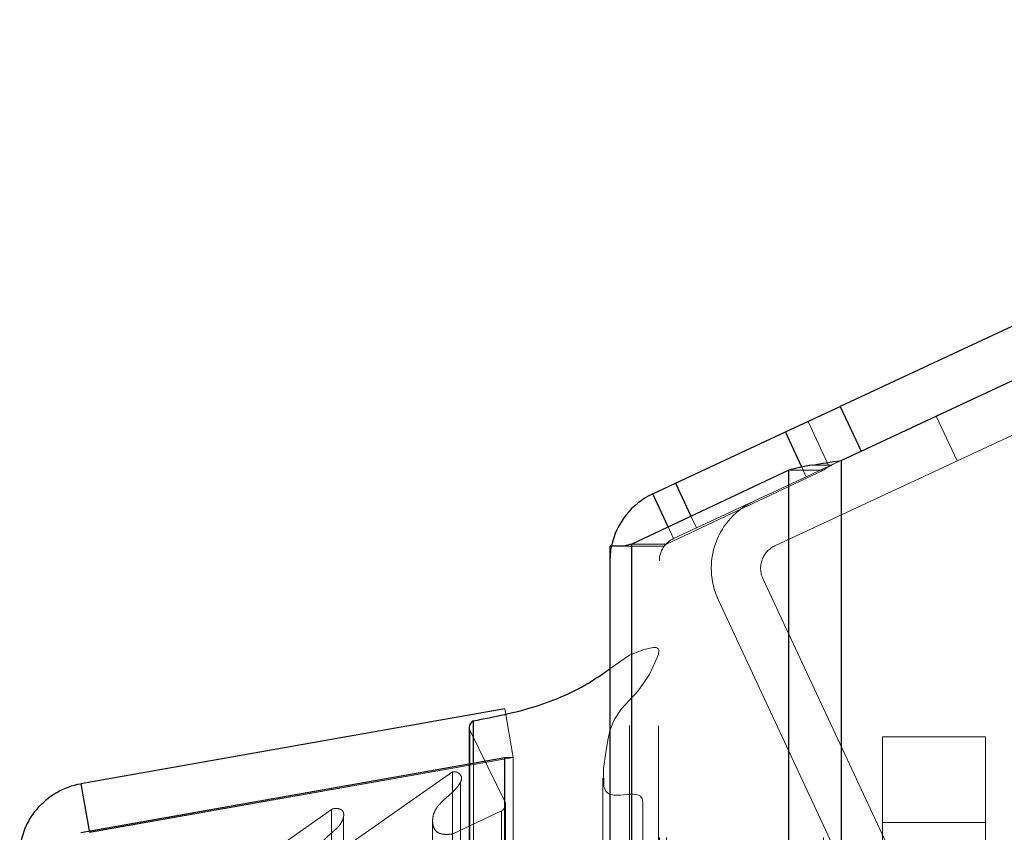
# Model space of a CAD drawing. Header units: inches. Extents: x 0.2 to 10.7, y 0.2 to 7.9.
# Tile 96 of 105: x 6.1863 to 6.306, y 4.8108 to 4.9096. Entities that reach past the tile are written whole.
import ezdxf

# ---------------------------------------------------------------- set-up
doc = ezdxf.new("R2010")
doc.units = ezdxf.units.IN
doc.header["$MEASUREMENT"] = 0
doc.linetypes.add('HIDDEN', pattern=[0.07500000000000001, 0.05, -0.025])
doc.layers.add('DIMENSIONS', color=140, linetype='Continuous')
doc.styles.add('SLDTEXTSTYLE0', font='TXT', dxfattribs={"width": 0.7})
doc.dimstyles.new('SLDDIMSTYLE4', dxfattribs={"dimtxt": 0.0849609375, "dimasz": 0.13, "dimexe": 0, "dimexo": 0.0625, "dimgap": 0.021240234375, "dimtad": 0, "dimtih": 1, "dimtoh": 1, "dimdec": 4, "dimlfac": 12, "dimzin": 12, "dimdsep": 46, "dimtxsty": 'SLDTEXTSTYLE0', "dimsah": 1, "dimcen": 0.09, "dimadec": 0, "dimazin": 3, "dimtfac": 1, "dimtdec": 0, "dimtofl": 0, "dimtmove": 0, "dimatfit": 3, "dimfxl": 0, "dimfrac": 2, "dimtolj": 1, "dimtzin": 12, "dimarcsym": 0})

# ---------------------------------------------------------------- blocks, each defined once
blk = doc.blocks.new('_D_15')
at = {"layer": 'DIMENSIONS'}
blk.add_line((6.967216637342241, 5.234128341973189), (6.225016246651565, 5.234128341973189), dxfattribs=at)
for radius, start, end in [(0.7328806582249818, 160.6955971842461, 180), (0.7328806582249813, 205.0000000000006, 224.3044028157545)]:
    blk.add_arc((7.082896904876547, 5.234128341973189), radius, start, end, dxfattribs=at)
for points in [[(6.350016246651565, 5.234128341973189), (6.381335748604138, 5.361874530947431), (6.341489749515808, 5.365381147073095)], [(6.4186814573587, 4.92439959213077), (6.466423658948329, 4.801840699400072), (6.501054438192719, 4.82185841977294)]]:
    blk.add_solid(points, dxfattribs=at)
at = {"layer": 'DIMENSIONS', "insert": (6.268297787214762, 5.108010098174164), "char_height": 0.08333333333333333, "attachment_point": 1, "style": 'SLDTEXTSTYLE0'}
blk.add_mtext('25°', dxfattribs=at)

msp = doc.modelspace()

# ---------------------------------------------------------------- linework, layer by layer
at = {"color": 7, "linetype": 'Continuous', "lineweight": 25}
for p, q in [((7.082896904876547, 5.234128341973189), (6.286087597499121, 4.862570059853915)), ((6.28617525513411, 4.85599066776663), (7.085432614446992, 5.228690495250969)), ((6.279412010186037, 4.859457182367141), (6.286087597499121, 4.862570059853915)), ((6.286087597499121, 4.862570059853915), (6.288623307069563, 4.857132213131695)), ((6.266060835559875, 4.853231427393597), (6.279412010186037, 4.859457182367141)), ((6.281409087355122, 4.855174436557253), (6.279412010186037, 4.859457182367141)), ((6.28617525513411, 4.85599066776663), (6.28617525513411, 2.910161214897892)), ((6.279811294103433, 4.854810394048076), (6.260735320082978, 4.845836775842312)), ((6.279811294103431, 2.910161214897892), (6.279811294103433, 4.854810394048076)), ((6.263295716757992, 4.851942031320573), (6.266060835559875, 4.853231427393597)), ((6.266060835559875, 4.853231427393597), (6.267930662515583, 4.849221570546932)), ((6.265169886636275, 4.847922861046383), (6.263295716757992, 4.851942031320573)), ((6.258099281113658, 2.910161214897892), (6.258099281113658, 4.845577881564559)), ((6.259796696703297, 4.845577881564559), (6.258099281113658, 4.845577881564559)), ((6.260735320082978, 2.910161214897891), (6.260735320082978, 4.845836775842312)), ((6.245296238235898, 4.825791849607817), (6.193775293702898, 4.816707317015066)), ((6.240986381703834, 4.823573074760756), (6.240986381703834, 4.819113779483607)), ((6.24149601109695, 4.819203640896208), (6.241496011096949, 4.824340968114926)), ((6.193775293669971, 4.810789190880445), (6.245296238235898, 4.819873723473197)), ((6.245296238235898, 2.936265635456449), (6.245296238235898, 4.819873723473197)), ((6.245296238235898, 4.819873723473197), (6.245365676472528, 4.819873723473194)), ((6.193775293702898, 4.816707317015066), (6.194787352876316, 4.810967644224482))]:
    msp.add_line(p, q, dxfattribs=at)
at = {"color": 7, "linetype": 'HIDDEN', "lineweight": 18}
for p, q in [((6.278134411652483, 4.845620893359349), (6.345125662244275, 4.876859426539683)), ((6.284712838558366, 4.855308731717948), (6.282177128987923, 4.860746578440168)), ((6.297746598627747, 4.861386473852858), (6.300282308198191, 4.855948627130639)), ((6.286138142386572, 4.855973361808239), (6.281947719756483, 4.854019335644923)), ((6.28617525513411, 4.85599066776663), (6.28617525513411, 2.910161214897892)), ((6.28617525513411, 2.910161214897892), (6.28617525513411, 4.855990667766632)), ((6.28617525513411, 2.910161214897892), (6.28617525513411, 4.855990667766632)), ((6.264977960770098, 4.845836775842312), (6.284053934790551, 4.854810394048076)), ((6.284053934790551, 4.854810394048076), (6.279811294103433, 4.854810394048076)), ((6.279811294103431, 2.910161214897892), (6.279811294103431, 4.854810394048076)), ((6.281947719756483, 4.854019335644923), (6.281409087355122, 4.855174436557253)), ((6.285027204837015, 4.855441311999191), (6.282731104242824, 4.855441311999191)), ((6.284053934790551, 2.910161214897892), (6.284053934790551, 4.854810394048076)), ((6.284053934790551, 2.910161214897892), (6.284053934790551, 4.854810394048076)), ((6.281947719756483, 4.854019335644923), (6.268596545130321, 4.84779358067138)), ((6.267930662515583, 4.849221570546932), (6.268596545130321, 4.84779358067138)), ((6.265831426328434, 4.846504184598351), (6.265169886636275, 4.847922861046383)), ((6.268596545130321, 4.84779358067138), (6.265831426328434, 4.846504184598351)), ((6.264665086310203, 4.845577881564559), (6.259796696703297, 4.845577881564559)), ((6.264977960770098, 4.845836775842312), (6.260735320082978, 4.845836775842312)), ((6.260735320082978, 2.910161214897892), (6.260735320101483, 4.845836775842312)), ((6.264099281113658, 2.910161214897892), (6.264099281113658, 4.845577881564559)), ((6.264977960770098, 2.910161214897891), (6.264977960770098, 4.845836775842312)), ((6.264977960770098, 2.910161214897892), (6.264977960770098, 4.845836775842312)), ((6.296969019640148, 4.798131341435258), (6.276683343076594, 4.841634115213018)), ((6.291531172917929, 4.795595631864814), (6.271245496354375, 4.839098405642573)), ((6.258099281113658, 4.83071247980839), (6.260481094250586, 4.832344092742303)), ((6.260481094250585, 2.923795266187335), (6.260481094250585, 4.832344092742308)), ((6.245296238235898, 4.825791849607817), (6.246338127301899, 4.819883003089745)), ((6.241070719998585, 2.932931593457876), (6.241070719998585, 4.823207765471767)), ((6.245371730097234, 4.814389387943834), (6.241070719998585, 4.823207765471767)), ((6.24107071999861, 2.932931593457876), (6.24107071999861, 4.823207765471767)), ((6.291226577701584, 4.822398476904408), (6.303726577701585, 4.822398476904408)), ((6.291226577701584, 4.811981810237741), (6.291226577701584, 4.822398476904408)), ((6.303726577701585, 4.822398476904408), (6.303726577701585, 4.811981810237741)), ((6.246338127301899, 4.819883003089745), (6.194817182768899, 4.810798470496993)), ((6.194817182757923, 4.810789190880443), (6.246338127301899, 4.819873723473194)), ((6.245365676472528, 4.819873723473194), (6.246338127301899, 4.819873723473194)), ((6.246338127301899, 2.936265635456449), (6.246338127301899, 4.819873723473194)), ((6.240986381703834, 4.819113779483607), (6.240986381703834, 2.93702557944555)), ((6.241496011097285, 2.936935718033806), (6.24149601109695, 4.819203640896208)), ((6.224842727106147, 4.808273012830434), (6.238932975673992, 4.818139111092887)), ((6.238932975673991, 2.938000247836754), (6.238932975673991, 4.818139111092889)), ((6.257225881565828, 4.817390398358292), (6.257225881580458, 2.938753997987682)), ((6.257225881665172, 4.817388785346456), (6.257225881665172, 2.938762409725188)), ((6.239925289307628, 2.939255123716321), (6.239925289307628, 4.816922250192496)), ((6.245371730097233, 2.941749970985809), (6.245371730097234, 4.814389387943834)), ((6.24539854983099, 2.941959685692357), (6.24539854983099, 4.814179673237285)), ((6.214825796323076, 4.806970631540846), (6.224258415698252, 4.813575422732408)), ((6.224258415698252, 2.942563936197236), (6.224258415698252, 4.813575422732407)), ((6.225689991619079, 4.81264733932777), (6.225689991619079, 4.81265132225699)), ((6.225689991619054, 2.943488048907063), (6.225689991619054, 4.812647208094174)), ((6.238901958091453, 4.810591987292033), (6.244920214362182, 4.813425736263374)), ((6.244920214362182, 2.942713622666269), (6.244920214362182, 4.813425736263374)), ((6.244920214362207, 2.942713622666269), (6.244920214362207, 4.813425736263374)), ((6.236535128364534, 4.812236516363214), (6.236535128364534, 4.812234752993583)), ((6.23653512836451, 4.812234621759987), (6.23653512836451, 2.943912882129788)), ((6.291226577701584, 4.763719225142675), (6.291226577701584, 4.811981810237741)), ((6.291226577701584, 4.811981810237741), (6.303726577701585, 4.811981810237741)), ((6.291226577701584, 4.811981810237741), (6.303726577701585, 4.811981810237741)), ((6.303726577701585, 4.811981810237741), (6.303726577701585, 4.763719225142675)), ((6.194787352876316, 4.810967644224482), (6.194817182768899, 4.810798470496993))]:
    msp.add_line(p, q, dxfattribs=at)
at = {"color": 7, "linetype": 'HIDDEN', "lineweight": 18, "flags": 128}
for points in [[(6.258099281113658, 4.843785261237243), (6.258189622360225, 4.845057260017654), (6.258279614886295, 4.845577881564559)], [(6.2604810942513, 4.832344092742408), (6.262189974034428, 4.83299980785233), (6.263356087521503, 4.833272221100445), (6.26359379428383, 4.833271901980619), (6.263703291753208, 4.833254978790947), (6.26380053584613, 4.833223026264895), (6.263880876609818, 4.833173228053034), (6.26394326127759, 4.833106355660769), (6.264019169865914, 4.832934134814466), (6.263992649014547, 4.832411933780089), (6.262910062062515, 4.829987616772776), (6.261524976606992, 4.82797429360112), (6.260518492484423, 4.826906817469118), (6.259465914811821, 4.825762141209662), (6.258597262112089, 4.82447989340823), (6.258075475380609, 4.823148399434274), (6.257817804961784, 4.821987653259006), (6.257592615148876, 4.820502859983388), (6.257300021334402, 4.818535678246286), (6.257339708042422, 4.816369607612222), (6.257605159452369, 4.815789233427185), (6.257794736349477, 4.815601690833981), (6.257993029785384, 4.815475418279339), (6.258233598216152, 4.815375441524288), (6.258551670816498, 4.815308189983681), (6.258941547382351, 4.815295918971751), (6.25938971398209, 4.815323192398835), (6.260470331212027, 4.815418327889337), (6.260756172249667, 4.815432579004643), (6.260833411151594, 4.815433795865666), (6.260855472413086, 4.815433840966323), (6.260862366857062, 4.815433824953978), (6.260865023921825, 4.815433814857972), (6.260865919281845, 4.815433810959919), (6.260866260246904, 4.815433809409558), (6.260866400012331, 4.815433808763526), (6.260866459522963, 4.815433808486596), (6.260866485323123, 4.81543380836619), (6.26086650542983, 4.815433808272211), (6.261262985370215, 4.815399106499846), (6.261558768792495, 4.815310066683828), (6.261800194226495, 4.815171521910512), (6.261997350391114, 4.814926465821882), (6.262090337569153, 4.814426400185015), (6.262077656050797, 4.814335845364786)], [(6.263988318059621, 2.923734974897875), (6.263988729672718, 3.8705156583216), (6.263988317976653, 4.832400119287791)], [(6.262088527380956, 2.941792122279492), (6.262088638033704, 3.83945412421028), (6.26208852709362, 4.814335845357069)], [(6.26208852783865, 2.941780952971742), (6.262088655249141, 3.862955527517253), (6.262088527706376, 4.81436044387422)]]:
    msp.add_lwpolyline(points, dxfattribs=at)
at = {"color": 7, "linetype": 'Continuous', "lineweight": 25}
for centre, radius, start, end in [((6.267099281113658, 4.843785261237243), 0.008999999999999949, 114.9999999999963, 168.5109861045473), ((6.241819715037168, 4.823573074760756), 0.0008333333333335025, 112.8577604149, 180)]:
    msp.add_arc(centre, radius, start, end, dxfattribs=at)
at = {"color": 7, "linetype": 'HIDDEN', "lineweight": 18}
for centre, radius, start, end in [((6.279402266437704, 4.842901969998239), 0.008999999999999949, 114.9999999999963, 205.0000000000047), ((6.267099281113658, 4.843785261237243), 0.003000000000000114, 115.0000000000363, 180), ((6.279402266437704, 4.842901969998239), 0.002999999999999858, 114.9999999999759, 204.9999999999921), ((6.241819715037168, 4.823573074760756), 0.0008333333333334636, 180, 205.9999999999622), ((6.244565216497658, 4.814179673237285), 0.0008333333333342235, 295.2138142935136, 14.57562494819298)]:
    msp.add_arc(centre, radius, start, end, dxfattribs=at)
at = {"color": 7, "linetype": 'Continuous', "lineweight": 25}
for points in [[(6.282731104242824, 4.855441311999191), (6.283821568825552, 4.855624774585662), (6.284994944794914, 4.855807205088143), (6.28617525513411, 4.855990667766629)], [(6.282731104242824, 4.855441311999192), (6.281640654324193, 4.855230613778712), (6.280645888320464, 4.85502109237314), (6.279811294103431, 4.854810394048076)], [(6.260735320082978, 4.845836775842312), (6.260393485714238, 4.845750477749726), (6.26007925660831, 4.845664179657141), (6.259796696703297, 4.845577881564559)]]:
    msp.add_open_spline(points, degree=3, dxfattribs=at)
at = {"color": 7, "linetype": 'HIDDEN', "lineweight": 18}
for points in [[(6.285027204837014, 4.855441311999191), (6.285390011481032, 4.855624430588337), (6.285782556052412, 4.855807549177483), (6.28617525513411, 4.855990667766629)], [(6.285027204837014, 4.855441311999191), (6.284663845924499, 4.855230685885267), (6.284332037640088, 4.85502102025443), (6.284053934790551, 4.854810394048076)], [(6.264977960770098, 4.845836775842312), (6.264864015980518, 4.845750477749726), (6.264759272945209, 4.845664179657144), (6.264665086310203, 4.845577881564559)]]:
    msp.add_open_spline(points, degree=3, dxfattribs=at)
at = {"color": 7, "linetype": 'Continuous', "lineweight": 25}
for points, knots in [([(6.241496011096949, 4.824340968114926), (6.244041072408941, 4.8248448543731), (6.249165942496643, 4.825859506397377), (6.254716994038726, 4.828286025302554), (6.257346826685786, 4.830172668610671), (6.258099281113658, 4.83071247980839)], [0, 0, 0, 0, 0.4132358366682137, 0.8321135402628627, 1, 1, 1, 1]), ([(6.186338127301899, 4.807844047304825), (6.18633812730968, 4.808891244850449), (6.186522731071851, 4.809938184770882), (6.187239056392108, 4.811906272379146), (6.187770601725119, 4.812826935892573), (6.189116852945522, 4.814431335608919), (6.189931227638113, 4.815114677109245), (6.191745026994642, 4.816161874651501), (6.192744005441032, 4.81652547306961), (6.193775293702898, 4.816707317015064)], [0, 0, 0, 0, 0.25, 0.25, 0.5, 0.5, 0.75, 0.75, 1, 1, 1, 1])]:
    msp.add_open_spline(points, degree=3, knots=knots, dxfattribs=at)
at = {"color": 7, "linetype": 'HIDDEN', "lineweight": 18}
for points, knots in [([(6.238932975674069, 4.818139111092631), (6.23896853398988, 4.818148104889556), (6.239041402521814, 4.81816653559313), (6.239162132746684, 4.818171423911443), (6.239289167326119, 4.818158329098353), (6.239420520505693, 4.818125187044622), (6.239551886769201, 4.818072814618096), (6.239678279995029, 4.818002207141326), (6.239793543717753, 4.81791514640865), (6.239898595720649, 4.81780560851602), (6.240007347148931, 4.817637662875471), (6.240103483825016, 4.817262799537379), (6.239876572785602, 4.816753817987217), (6.239429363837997, 4.8161515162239), (6.238827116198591, 4.815536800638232), (6.238092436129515, 4.814908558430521), (6.237498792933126, 4.814375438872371), (6.237114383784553, 4.813902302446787), (6.236866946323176, 4.813516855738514), (6.236653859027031, 4.813048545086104), (6.236522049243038, 4.812493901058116), (6.236528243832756, 4.811908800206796), (6.236655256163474, 4.81136151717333), (6.236889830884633, 4.810979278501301), (6.237188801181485, 4.810743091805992), (6.237553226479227, 4.810608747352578), (6.237971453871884, 4.810546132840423), (6.238432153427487, 4.810536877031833), (6.238743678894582, 4.810573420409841), (6.238901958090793, 4.810591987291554)], [0, 0, 0, 0, 0.008015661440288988, 0.01642624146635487, 0.02548130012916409, 0.03532265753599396, 0.04596837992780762, 0.05731829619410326, 0.06918684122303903, 0.08154973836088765, 0.09716460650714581, 0.1262066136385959, 0.1938647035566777, 0.2508569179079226, 0.3344528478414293, 0.4187957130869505, 0.5010146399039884, 0.5361129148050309, 0.5786151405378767, 0.6281782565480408, 0.6848127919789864, 0.7500089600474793, 0.8064906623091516, 0.8477527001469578, 0.8748195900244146, 0.9022650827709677, 0.9327237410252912, 0.965818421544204, 1, 1, 1, 1]), ([(6.224258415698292, 4.813575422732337), (6.224299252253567, 4.813596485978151), (6.224381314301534, 4.813638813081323), (6.224525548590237, 4.813678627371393), (6.224679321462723, 4.813700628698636), (6.224840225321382, 4.81370331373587), (6.225003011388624, 4.813687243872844), (6.225162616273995, 4.813652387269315), (6.225313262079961, 4.813598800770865), (6.225448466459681, 4.813526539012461), (6.225586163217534, 4.813414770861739), (6.22570462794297, 4.813216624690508), (6.225734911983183, 4.812952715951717), (6.225707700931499, 4.812674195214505), (6.225576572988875, 4.812195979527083), (6.225133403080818, 4.81145509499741), (6.224337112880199, 4.810796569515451), (6.223680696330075, 4.810239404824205), (6.223260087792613, 4.809810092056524), (6.222939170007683, 4.809341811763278), (6.222799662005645, 4.80884077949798), (6.222932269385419, 4.808389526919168), (6.223190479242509, 4.808073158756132), (6.223452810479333, 4.807934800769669), (6.223714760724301, 4.807908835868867), (6.223981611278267, 4.807945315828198), (6.224249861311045, 4.808022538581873), (6.224538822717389, 4.808136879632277), (6.224727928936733, 4.808221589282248), (6.224842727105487, 4.808273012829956)], [0, 0, 0, 0, 0.01286879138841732, 0.02586014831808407, 0.03915414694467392, 0.05280973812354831, 0.06678895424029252, 0.08099193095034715, 0.09530063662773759, 0.1096358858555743, 0.1240351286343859, 0.1483514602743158, 0.1869717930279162, 0.2169893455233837, 0.2495702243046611, 0.3631535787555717, 0.498613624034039, 0.5635885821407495, 0.6272607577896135, 0.6891535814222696, 0.748188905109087, 0.8066944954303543, 0.8499554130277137, 0.8739836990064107, 0.891931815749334, 0.9150774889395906, 0.9430074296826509, 0.965402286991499, 1, 1, 1, 1])]:
    msp.add_open_spline(points, degree=3, knots=knots, dxfattribs=at)

# ---------------------------------------------------------------- dimensions: what is measured, and where the dimension line sits
at = {"layer": 'DIMENSIONS'}
dim = msp.add_angular_dim_2l(base=(6.36039113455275, 5.357008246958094), line1=((7.017216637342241, 5.234128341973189), (7.082896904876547, 5.234128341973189)), line2=((6.279412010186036, 4.859457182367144), (7.082896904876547, 5.234128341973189)), dimstyle='SLDDIMSTYLE4', dxfattribs=at)
dim.commit()
dim.dimension.update_dxf_attribs({"geometry": '_D_15', "text_midpoint": (6.369069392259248, 5.068103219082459), "dimtype": 162})

doc.saveas('drawing.dxf')
